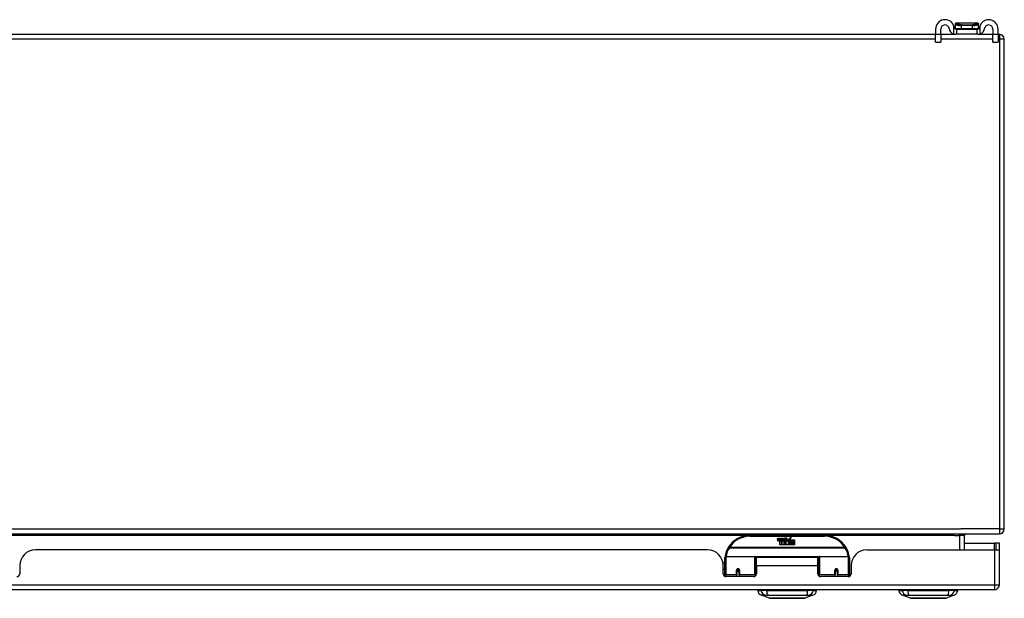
# Model space of a CAD drawing. Header units: inches. Extents: x 19 to 446, y 48 to 210.
# Tile 6 of 29: x 83 to 103, y 48 to 59. Entities that reach past the tile are written whole.
import ezdxf

# ---------------------------------------------------------------- set-up
doc = ezdxf.new("R2010")
doc.units = ezdxf.units.IN
doc.header["$MEASUREMENT"] = 0
doc.layers.add('Visible Edges(ANSI)', color=7, linetype='Continuous', lineweight=25)
doc.layers.add('Visible Tangent Edges(ANSI)', color=7, linetype='Continuous', lineweight=25)

msp = doc.modelspace()

# ---------------------------------------------------------------- linework, layer by layer
at = {"layer": 'Visible Edges(ANSI)'}
for p, q in [((101.149, 59.003), (101.149, 58.896)), ((101.254, 58.896), (101.254, 59.003)), ((101.538, 59.101), (101.538, 59.1)), ((101.538, 59.1), (101.538, 59.011)), ((101.553, 59.003), (101.571, 59.003)), ((101.991, 59.121), (101.557, 59.121)), ((101.571, 58.898), (101.571, 59.003)), ((101.571, 59.003), (101.977, 59.003)), ((101.977, 59.003), (101.995, 59.003)), ((101.977, 59.003), (101.977, 58.898)), ((102.01, 59.1), (102.01, 59.101)), ((102.01, 59.011), (102.01, 59.1)), ((102.294, 59.003), (102.294, 58.896)), ((102.399, 58.896), (102.399, 59.003)), ((60.623, 58.898), (101.149, 58.898)), ((101.149, 58.74), (101.149, 58.896)), ((101.254, 58.898), (101.553, 58.898)), ((101.254, 58.896), (101.254, 58.74)), ((101.571, 58.898), (101.553, 58.898)), ((101.977, 58.898), (101.571, 58.898)), ((101.995, 58.898), (101.977, 58.898)), ((101.995, 58.898), (102.294, 58.898)), ((102.294, 58.74), (102.294, 58.896)), ((102.399, 58.898), (102.425, 58.898)), ((102.399, 58.896), (102.399, 58.74)), ((102.524, 48.997), (102.524, 58.799)), ((101.149, 58.74), (101.254, 58.74)), ((102.294, 58.74), (102.399, 58.74)), ((60.623, 48.898), (102.425, 48.898)), ((98.925, 48.868), (97.425, 48.868)), ((97.98, 48.779), (97.987, 48.813)), ((97.987, 48.813), (98, 48.813)), ((98, 48.813), (97.994, 48.779)), ((98.016, 48.791), (98.02, 48.813)), ((98.02, 48.813), (98.034, 48.813)), ((98.025, 48.675), (98.025, 48.754)), ((98.034, 48.813), (98.027, 48.779)), ((98.043, 48.762), (98.043, 48.756)), ((98.043, 48.756), (98.055, 48.756)), ((98.047, 48.768), (98.044, 48.768)), ((98.046, 48.759), (98.047, 48.768)), ((98.058, 48.759), (98.046, 48.759)), ((98.05, 48.791), (98.054, 48.813)), ((98.054, 48.813), (98.067, 48.813)), ((98.055, 48.756), (98.055, 48.675)), ((98.067, 48.813), (98.058, 48.759)), ((98.059, 48.756), (98.082, 48.756)), ((98.059, 48.675), (98.059, 48.756)), ((98.064, 48.759), (98.088, 48.785)), ((98.08, 48.759), (98.064, 48.759)), ((98.074, 48.813), (98.091, 48.813)), ((98.088, 48.785), (98.074, 48.813)), ((98.093, 48.777), (98.08, 48.759)), ((98.082, 48.756), (98.089, 48.766)), ((98.089, 48.766), (98.089, 48.675)), ((98.091, 48.813), (98.098, 48.794)), ((98.095, 48.777), (98.093, 48.777)), ((98.093, 48.773), (98.101, 48.756)), ((98.093, 48.675), (98.093, 48.773)), ((98.103, 48.759), (98.095, 48.777)), ((98.098, 48.794), (98.1, 48.794)), ((98.1, 48.794), (98.114, 48.813)), ((98.101, 48.756), (98.123, 48.756)), ((98.119, 48.759), (98.103, 48.759)), ((98.13, 48.813), (98.106, 48.785)), ((98.106, 48.785), (98.119, 48.759)), ((98.114, 48.813), (98.13, 48.813)), ((98.123, 48.756), (98.123, 48.676)), ((98.123, 48.676), (98.16, 48.725)), ((98.129, 48.789), (98.166, 48.789)), ((98.136, 48.801), (98.136, 48.81)), ((98.16, 48.725), (98.139, 48.755)), ((98.164, 48.78), (98.14, 48.78)), ((98.169, 48.763), (98.176, 48.752)), ((98.176, 48.752), (98.207, 48.796)), ((98.21, 48.757), (98.19, 48.729)), ((98.19, 48.729), (98.227, 48.676)), ((98.207, 48.796), (98.209, 48.781)), ((98.209, 48.781), (98.253, 48.828)), ((98.211, 48.747), (98.21, 48.757)), ((98.227, 48.777), (98.211, 48.747)), ((98.227, 48.748), (98.227, 48.777)), ((98.325, 48.748), (98.227, 48.748)), ((98.227, 48.743), (98.325, 48.743)), ((98.227, 48.711), (98.227, 48.743)), ((98.325, 48.711), (98.227, 48.711)), ((98.253, 48.828), (98.229, 48.78)), ((98.229, 48.78), (98.325, 48.78)), ((98.325, 48.78), (98.325, 48.748)), ((98.325, 48.743), (98.325, 48.711)), ((101.726, 48.578), (101.726, 48.867)), ((101.726, 48.712), (102.326, 48.712)), ((102.357, 48.712), (102.326, 48.712)), ((102.425, 48.712), (102.357, 48.712)), ((102.357, 48.712), (102.357, 48.578)), ((102.425, 48.595), (102.425, 48.712)), ((96.582, 48.578), (83.117, 48.578)), ((98.055, 48.675), (98.025, 48.675)), ((98.089, 48.675), (98.059, 48.675)), ((98.16, 48.675), (98.093, 48.675)), ((98.174, 48.701), (98.16, 48.675)), ((98.192, 48.675), (98.174, 48.701)), ((98.325, 48.675), (98.192, 48.675)), ((98.227, 48.707), (98.325, 48.707)), ((98.227, 48.676), (98.227, 48.707)), ((98.325, 48.707), (98.325, 48.675)), ((99.768, 48.578), (102.326, 48.578)), ((102.326, 48.578), (102.424, 48.578)), ((102.425, 47.877), (102.425, 48.595)), ((96.89, 48.318), (96.925, 48.318)), ((96.925, 48.093), (96.925, 48.423)), ((96.945, 48.443), (97.53, 48.443)), ((97.546, 48.427), (97.546, 48.089)), ((97.546, 48.351), (97.56, 48.351)), ((97.56, 48.255), (97.56, 48.423)), ((98.791, 48.423), (97.56, 48.423)), ((98.791, 48.255), (98.791, 48.423)), ((98.805, 48.089), (98.805, 48.427)), ((98.821, 48.443), (99.406, 48.443)), ((99.425, 48.423), (99.425, 48.093)), ((82.805, 48.266), (82.805, 48.1)), ((96.894, 48.1), (96.894, 48.266)), ((96.894, 48.192), (96.925, 48.192)), ((97.17, 48.176), (97.213, 48.167)), ((97.17, 48.171), (97.17, 48.084)), ((97.207, 48.168), (97.17, 48.168)), ((97.213, 48.084), (97.213, 48.171)), ((97.546, 48.16), (97.56, 48.16)), ((97.56, 48.255), (97.56, 48.1)), ((98.791, 48.1), (98.791, 48.255)), ((99.138, 48.171), (99.138, 48.084)), ((99.138, 48.168), (99.181, 48.168)), ((99.181, 48.084), (99.181, 48.171)), ((99.456, 48.266), (99.456, 48.1)), ((96.925, 48.05), (96.923, 48.05)), ((96.925, 48.093), (96.925, 48.048)), ((97.501, 48.041), (96.954, 48.041)), ((97.17, 48.041), (97.17, 48.084)), ((97.213, 48.084), (97.213, 48.041)), ((97.546, 48.062), (97.546, 48.089)), ((98.805, 48.089), (98.805, 48.062)), ((99.397, 48.041), (98.85, 48.041)), ((99.138, 48.041), (99.138, 48.084)), ((99.181, 48.084), (99.181, 48.041)), ((99.425, 48.048), (99.425, 48.093)), ((99.428, 48.05), (99.425, 48.05)), ((102.326, 47.778), (60.721, 47.778)), ((97.585, 47.763), (97.653, 47.763)), ((97.764, 47.763), (97.653, 47.763)), ((97.764, 47.763), (98.587, 47.763)), ((97.788, 47.778), (97.788, 47.763)), ((97.987, 47.778), (97.987, 47.763)), ((98.364, 47.778), (98.364, 47.763)), ((98.563, 47.778), (98.563, 47.763)), ((98.698, 47.763), (98.587, 47.763)), ((98.698, 47.763), (98.766, 47.763)), ((100.411, 47.763), (100.479, 47.763)), ((100.59, 47.763), (100.479, 47.763)), ((100.59, 47.763), (101.413, 47.763)), ((101.524, 47.763), (101.413, 47.763)), ((101.524, 47.763), (101.592, 47.763)), ((97.819, 47.608), (97.659, 47.67)), ((98.692, 47.67), (98.532, 47.608)), ((100.645, 47.608), (100.485, 47.67)), ((101.518, 47.67), (101.358, 47.608))]:
    msp.add_line(p, q, dxfattribs=at)
at = {"layer": 'Visible Edges(ANSI)', "flags": 128}
for points in [[(101.522, 59.029), (101.522, 59.031), (101.521, 59.033), (101.521, 59.035), (101.521, 59.037), (101.52, 59.039), (101.52, 59.041), (101.52, 59.043), (101.519, 59.045), (101.519, 59.047), (101.518, 59.049), (101.518, 59.051), (101.517, 59.053), (101.516, 59.055), (101.516, 59.057), (101.515, 59.059), (101.515, 59.061), (101.514, 59.063), (101.513, 59.065), (101.513, 59.067), (101.512, 59.069), (101.511, 59.071), (101.511, 59.073), (101.51, 59.074), (101.509, 59.076)], [(101.553, 59.003), (101.551, 59.003), (101.55, 59.003), (101.548, 59.003), (101.547, 59.003), (101.545, 59.004), (101.543, 59.004), (101.542, 59.005), (101.54, 59.006), (101.539, 59.006), (101.537, 59.007), (101.535, 59.008), (101.534, 59.009), (101.532, 59.011), (101.531, 59.012), (101.53, 59.013), (101.528, 59.015), (101.527, 59.016), (101.526, 59.018), (101.525, 59.02), (101.524, 59.022), (101.524, 59.024), (101.523, 59.025), (101.522, 59.027), (101.522, 59.029)], [(102.026, 59.029), (102.026, 59.027), (102.025, 59.025), (102.024, 59.024), (102.024, 59.022), (102.023, 59.02), (102.022, 59.018), (102.021, 59.016), (102.02, 59.015), (102.018, 59.013), (102.017, 59.012), (102.016, 59.011), (102.014, 59.009), (102.013, 59.008), (102.011, 59.007), (102.009, 59.006), (102.008, 59.006), (102.006, 59.005), (102.005, 59.004), (102.003, 59.004), (102.001, 59.003), (102, 59.003), (101.998, 59.003), (101.997, 59.003), (101.995, 59.003)], [(102.039, 59.076), (102.038, 59.074), (102.037, 59.073), (102.037, 59.071), (102.036, 59.069), (102.035, 59.067), (102.035, 59.065), (102.034, 59.063), (102.033, 59.061), (102.033, 59.059), (102.032, 59.057), (102.031, 59.055), (102.031, 59.053), (102.03, 59.051), (102.03, 59.049), (102.029, 59.047), (102.029, 59.045), (102.028, 59.043), (102.028, 59.041), (102.028, 59.039), (102.027, 59.037), (102.027, 59.035), (102.026, 59.033), (102.026, 59.031), (102.026, 59.029)], [(101.509, 58.905), (101.511, 58.904), (101.513, 58.904), (101.515, 58.903), (101.517, 58.903), (101.519, 58.902), (101.521, 58.902), (101.523, 58.901), (101.525, 58.901), (101.527, 58.9), (101.529, 58.9), (101.53, 58.9), (101.532, 58.899), (101.534, 58.899), (101.536, 58.899), (101.538, 58.899), (101.54, 58.898), (101.542, 58.898), (101.543, 58.898), (101.545, 58.898), (101.547, 58.898), (101.548, 58.898), (101.55, 58.898), (101.551, 58.898), (101.553, 58.898)], [(101.995, 58.898), (101.997, 58.898), (101.998, 58.898), (102, 58.898), (102.001, 58.898), (102.003, 58.898), (102.005, 58.898), (102.006, 58.898), (102.008, 58.898), (102.01, 58.899), (102.012, 58.899), (102.014, 58.899), (102.016, 58.899), (102.018, 58.9), (102.019, 58.9), (102.021, 58.9), (102.023, 58.901), (102.025, 58.901), (102.027, 58.902), (102.029, 58.902), (102.031, 58.903), (102.033, 58.903), (102.035, 58.904), (102.037, 58.904), (102.039, 58.905)], [(96.931, 48.442), (96.931, 48.442), (96.931, 48.441), (96.931, 48.441), (96.931, 48.441), (96.931, 48.441), (96.931, 48.44), (96.931, 48.44), (96.931, 48.44), (96.931, 48.44), (96.931, 48.439), (96.931, 48.439), (96.931, 48.439), (96.931, 48.439), (96.93, 48.438), (96.93, 48.438), (96.93, 48.438), (96.93, 48.438), (96.93, 48.437), (96.93, 48.437), (96.93, 48.437), (96.93, 48.437), (96.93, 48.436), (96.93, 48.436), (96.93, 48.436)], [(99.421, 48.436), (99.421, 48.436), (99.421, 48.436), (99.421, 48.437), (99.421, 48.437), (99.421, 48.437), (99.421, 48.437), (99.421, 48.438), (99.421, 48.438), (99.421, 48.438), (99.42, 48.438), (99.42, 48.439), (99.42, 48.439), (99.42, 48.439), (99.42, 48.439), (99.42, 48.44), (99.42, 48.44), (99.42, 48.44), (99.42, 48.44), (99.42, 48.441), (99.42, 48.441), (99.42, 48.441), (99.42, 48.441), (99.42, 48.442), (99.42, 48.442)], [(97.17, 48.171), (97.17, 48.173), (97.17, 48.176), (97.171, 48.178), (97.172, 48.181), (97.174, 48.183), (97.176, 48.186), (97.178, 48.187), (97.18, 48.189), (97.183, 48.19), (97.185, 48.191), (97.188, 48.192), (97.191, 48.192), (97.194, 48.192), (97.197, 48.191), (97.2, 48.19), (97.202, 48.189), (97.205, 48.187), (97.207, 48.186), (97.209, 48.183), (97.21, 48.181), (97.211, 48.178), (97.212, 48.176), (97.213, 48.173), (97.213, 48.171)], [(97.546, 48.062), (97.546, 48.065), (97.546, 48.067), (97.547, 48.07), (97.547, 48.073), (97.547, 48.075), (97.548, 48.078), (97.548, 48.08), (97.548, 48.083), (97.549, 48.085), (97.549, 48.088), (97.55, 48.091), (97.55, 48.093), (97.551, 48.096), (97.552, 48.098), (97.552, 48.101), (97.553, 48.103), (97.554, 48.106), (97.555, 48.108), (97.555, 48.111), (97.556, 48.114), (97.557, 48.116), (97.558, 48.119), (97.559, 48.121), (97.56, 48.124)], [(98.791, 48.124), (98.792, 48.121), (98.793, 48.119), (98.794, 48.116), (98.795, 48.114), (98.796, 48.111), (98.796, 48.108), (98.797, 48.106), (98.798, 48.103), (98.799, 48.101), (98.799, 48.098), (98.8, 48.096), (98.801, 48.093), (98.801, 48.091), (98.802, 48.088), (98.802, 48.085), (98.803, 48.083), (98.803, 48.08), (98.803, 48.078), (98.804, 48.075), (98.804, 48.073), (98.804, 48.07), (98.805, 48.067), (98.805, 48.065), (98.805, 48.062)], [(99.138, 48.171), (99.138, 48.173), (99.139, 48.176), (99.14, 48.178), (99.141, 48.181), (99.142, 48.183), (99.144, 48.186), (99.146, 48.187), (99.148, 48.189), (99.151, 48.19), (99.154, 48.191), (99.157, 48.192), (99.16, 48.192), (99.163, 48.192), (99.166, 48.191), (99.168, 48.191), (99.171, 48.189), (99.173, 48.187), (99.175, 48.186), (99.177, 48.183), (99.179, 48.181), (99.18, 48.178), (99.181, 48.176), (99.181, 48.173), (99.181, 48.171)], [(97.82, 47.608), (97.821, 47.608), (97.822, 47.608), (97.824, 47.608), (97.827, 47.608), (97.831, 47.608), (97.836, 47.608), (97.841, 47.608), (97.847, 47.608), (97.854, 47.608), (97.862, 47.608), (97.871, 47.608), (97.88, 47.608), (97.89, 47.608), (97.901, 47.608), (97.912, 47.607), (97.924, 47.607), (97.937, 47.607), (97.95, 47.608), (97.964, 47.608), (97.978, 47.608), (97.993, 47.608), (98.008, 47.608), (98.023, 47.608), (98.039, 47.608), (98.056, 47.608), (98.072, 47.608), (98.089, 47.608), (98.106, 47.608), (98.123, 47.608), (98.14, 47.608), (98.158, 47.608), (98.175, 47.608), (98.193, 47.608), (98.21, 47.608), (98.228, 47.608), (98.245, 47.608), (98.262, 47.608), (98.279, 47.608), (98.295, 47.608), (98.312, 47.608), (98.328, 47.608), (98.343, 47.608), (98.358, 47.608), (98.373, 47.608), (98.387, 47.608), (98.401, 47.608), (98.414, 47.607), (98.427, 47.607), (98.439, 47.607), (98.45, 47.608), (98.461, 47.608), (98.471, 47.608), (98.48, 47.608), (98.489, 47.608), (98.496, 47.608), (98.504, 47.608), (98.51, 47.608), (98.515, 47.608), (98.52, 47.608), (98.524, 47.608), (98.527, 47.608), (98.529, 47.608), (98.53, 47.608), (98.531, 47.608)], [(100.646, 47.608), (100.647, 47.608), (100.648, 47.608), (100.65, 47.608), (100.653, 47.608), (100.657, 47.608), (100.662, 47.608), (100.667, 47.608), (100.673, 47.608), (100.68, 47.608), (100.688, 47.608), (100.697, 47.608), (100.706, 47.608), (100.716, 47.608), (100.727, 47.608), (100.738, 47.607), (100.75, 47.607), (100.763, 47.607), (100.776, 47.608), (100.79, 47.608), (100.804, 47.608), (100.819, 47.608), (100.834, 47.608), (100.849, 47.608), (100.865, 47.608), (100.882, 47.608), (100.898, 47.608), (100.915, 47.608), (100.932, 47.608), (100.949, 47.608), (100.967, 47.608), (100.984, 47.608), (101.002, 47.608), (101.019, 47.608), (101.037, 47.608), (101.054, 47.608), (101.071, 47.608), (101.088, 47.608), (101.105, 47.608), (101.121, 47.608), (101.138, 47.608), (101.154, 47.608), (101.169, 47.608), (101.185, 47.608), (101.199, 47.608), (101.213, 47.608), (101.227, 47.608), (101.24, 47.607), (101.253, 47.607), (101.265, 47.607), (101.276, 47.608), (101.287, 47.608), (101.297, 47.608), (101.306, 47.608), (101.315, 47.608), (101.323, 47.608), (101.33, 47.608), (101.336, 47.608), (101.341, 47.608), (101.346, 47.608), (101.35, 47.608), (101.353, 47.608), (101.355, 47.608), (101.356, 47.608), (101.357, 47.608)]]:
    msp.add_lwpolyline(points, dxfattribs=at)
at = {"layer": 'Visible Edges(ANSI)'}
for centre, radius, start, end in [((101.336, 59.003), 0.188, 23.0739, 180), ((102.211, 59.003), 0.187, 0, 156.9261), ((101.336, 59.003), 0.0825, 8.1564, 180), ((101.553, 59.034), 0.136, 188.1564, 251.2171), ((101.557, 59.101), 0.0197, 90, 180), ((101.546, 59.011), 0.00787, 180, 218.1289), ((101.991, 59.101), 0.0197, 0, 90), ((102.002, 59.011), 0.00787, 321.8711, 0), ((101.995, 59.034), 0.136, 288.7829, 351.8436), ((102.211, 59.003), 0.0825, 0, 171.8436), ((102.425, 58.799), 0.099, 0, 90), ((102.425, 48.997), 0.099, 270, 0), ((97.425, 48.368), 0.5, 90, 147.7623), ((98.008, 48.773), 0.0288, 169, 198.4748), ((97.991, 48.768), 0.0105, 198.4748, 269.6788), ((97.991, 48.782), 0.0246, 269.6788, 333.9508), ((98.006, 48.777), 0.0123, 169.9922, 203.5487), ((98, 48.774), 0.006, 203.5487, 276.1027), ((98, 48.781), 0.0126, 276.1027, 327.6083), ((97.971, 48.798), 0.0465, 328.5584, 350.8257), ((98.042, 48.773), 0.0288, 183.6169, 196.9928), ((98.024, 48.767), 0.0101, 196.9928, 269.4776), ((98.024, 48.781), 0.024, 269.4776, 327.4114), ((98.026, 48.778), 0.024, 268.7952, 316.5849), ((98.04, 48.777), 0.0123, 170, 203.5571), ((98.034, 48.774), 0.006, 203.5571, 276.03), ((98.033, 48.781), 0.0126, 276.03, 327.5992), ((98.005, 48.799), 0.0465, 327.5992, 350), ((98.155, 48.778), 0.0282, 156.1555, 203.8445), ((98.143, 48.773), 0.0152, 203.8445, 265.0802), ((98.154, 48.753), 0.0607, 81.5605, 107.3343), ((98.147, 48.773), 0.0307, 64.6784, 112.5609), ((98.148, 48.776), 0.00955, 151.4547, 231.1652), ((98.147, 48.787), 0.033, 257.079, 313.1785), ((98.149, 48.777), 0.0109, 231.1652, 289.3797), ((98.147, 48.787), 0.0299, 260.4085, 314.1684), ((98.147, 48.783), 0.0168, 289.3797, 352.9975), ((98.156, 48.792), 0.0096, 343.5261, 64.6784), ((98.16, 48.793), 0.0197, 356.5646, 81.5605), ((98.14, 48.794), 0.0398, 314.1684, 356.5646), ((98.925, 48.368), 0.5, 32.2377, 90), ((101.757, 48.867), 0.031, 90, 180), ((83.117, 48.266), 0.312, 90, 180), ((96.582, 48.266), 0.312, 0, 90), ((97.425, 48.368), 0.5, 147.7623, 171.4919), ((98.925, 48.368), 0.5, 8.5081, 32.2377), ((99.768, 48.266), 0.312, 90, 180), ((102.326, 48.595), 0.099, 350.1123, 0), ((96.945, 48.423), 0.0197, 90, 180), ((97.53, 48.427), 0.0157, 0, 90), ((98.821, 48.427), 0.0157, 90, 180), ((99.406, 48.423), 0.0197, 0, 90), ((97.191, 48.171), 0.0217, 180, 350.853), ((99.16, 48.171), 0.0217, 180, 0), ((82.746, 48.1), 0.0591, 270, 0), ((96.954, 48.1), 0.0591, 180, 270), ((97.501, 48.1), 0.0591, 270, 0), ((98.85, 48.1), 0.0591, 180, 270), ((99.397, 48.1), 0.0591, 270, 0), ((97.702, 47.78), 0.118, 188.6009, 248.7495), ((98.649, 47.78), 0.118, 291.2505, 351.3991), ((100.528, 47.78), 0.118, 188.6009, 248.7495), ((100.47, 47.755), 0.0394, 143.1301, 168.463), ((101.475, 47.78), 0.118, 291.2505, 351.3991), ((101.533, 47.755), 0.0394, 11.537, 36.8699), ((102.326, 47.877), 0.099, 270, 0), ((97.82, 47.613), 0.00492, 248.7495, 269.7912), ((98.531, 47.613), 0.00492, 270.2088, 291.2505), ((100.646, 47.613), 0.00492, 248.7495, 269.7912), ((101.357, 47.613), 0.00492, 270.2088, 291.2505)]:
    msp.add_arc(centre, radius, start, end, dxfattribs=at)
for centre, start_param, end_param in [((97.191, 48.179), 3.891005, 4.221748), ((99.16, 48.179), 3.444465, 5.980313)]:
    msp.add_ellipse(centre, major_axis=(0.0217, 0), ratio=0.267949, start_param=start_param, end_param=end_param, dxfattribs=at)
at = {"layer": 'Visible Tangent Edges(ANSI)'}
for p, q in [((101.509, 59.076), (101.509, 58.905)), ((101.538, 59.011), (101.669, 59.011)), ((101.669, 59.011), (101.669, 59.074)), ((101.879, 59.074), (101.669, 59.074)), ((101.669, 59.011), (101.879, 59.011)), ((101.671, 59.088), (101.877, 59.088)), ((101.879, 59.074), (101.879, 59.011)), ((101.879, 59.011), (102.01, 59.011)), ((102.039, 58.905), (102.039, 59.076)), ((101.149, 58.799), (60.623, 58.799)), ((101.254, 58.896), (101.149, 58.896)), ((102.294, 58.799), (101.254, 58.799)), ((102.399, 58.896), (102.294, 58.896)), ((102.425, 58.799), (102.399, 58.799)), ((102.425, 58.898), (102.425, 58.799)), ((102.524, 58.799), (102.425, 58.799)), ((102.425, 58.799), (102.425, 48.997)), ((60.623, 48.997), (101.658, 48.997)), ((102.425, 48.997), (101.658, 48.997)), ((102.425, 48.997), (102.524, 48.997)), ((102.425, 48.997), (102.425, 48.898)), ((97.394, 48.867), (82.306, 48.867)), ((97.425, 48.848), (97.425, 48.868)), ((97.425, 48.848), (98.925, 48.848)), ((98.925, 48.868), (98.925, 48.848)), ((101.526, 48.867), (98.957, 48.867)), ((101.526, 48.867), (101.627, 48.867)), ((101.627, 48.867), (101.627, 48.898)), ((101.726, 48.867), (101.627, 48.867)), ((101.627, 48.867), (101.627, 48.578)), ((102.326, 48.578), (102.326, 48.712)), ((97.019, 48.624), (97.003, 48.635)), ((99.332, 48.624), (97.019, 48.624)), ((97.019, 48.62), (97.019, 48.624)), ((97.019, 48.62), (99.332, 48.62)), ((99.348, 48.635), (99.332, 48.624)), ((99.332, 48.624), (99.332, 48.62)), ((102.326, 48.578), (102.326, 47.877)), ((96.945, 48.443), (96.945, 48.074)), ((97.53, 48.074), (97.53, 48.443)), ((98.808, 48.435), (97.543, 48.435)), ((98.821, 48.443), (98.821, 48.074)), ((99.406, 48.074), (99.406, 48.443)), ((97.16, 48.074), (97.16, 48.166)), ((97.223, 48.166), (97.223, 48.074)), ((98.791, 48.255), (97.56, 48.255)), ((99.128, 48.074), (99.128, 48.166)), ((99.191, 48.166), (99.191, 48.074)), ((96.898, 48.081), (96.925, 48.081)), ((96.945, 48.042), (96.945, 48.074)), ((97.16, 48.074), (96.945, 48.074)), ((97.16, 48.074), (97.16, 48.041)), ((97.53, 48.074), (97.223, 48.074)), ((97.223, 48.041), (97.223, 48.074)), ((97.53, 48.074), (97.53, 48.049)), ((97.548, 48.081), (97.557, 48.081)), ((98.794, 48.081), (98.803, 48.081)), ((98.821, 48.049), (98.821, 48.074)), ((99.128, 48.074), (98.821, 48.074)), ((99.128, 48.074), (99.128, 48.041)), ((99.406, 48.074), (99.191, 48.074)), ((99.191, 48.041), (99.191, 48.074)), ((99.406, 48.074), (99.406, 48.042)), ((99.425, 48.081), (99.453, 48.081)), ((60.721, 47.877), (102.326, 47.877)), ((102.326, 47.877), (102.425, 47.877)), ((102.326, 47.877), (102.326, 47.778)), ((101.518, 47.67), (101.358, 47.608))]:
    msp.add_line(p, q, dxfattribs=at)
at = {"layer": 'Visible Tangent Edges(ANSI)', "flags": 128}
for points in [[(101.538, 59.1), (101.538, 59.099), (101.539, 59.098), (101.54, 59.097), (101.542, 59.096), (101.544, 59.095), (101.547, 59.094), (101.55, 59.092), (101.554, 59.091), (101.558, 59.089), (101.563, 59.088), (101.568, 59.086), (101.574, 59.085), (101.58, 59.083), (101.586, 59.082), (101.593, 59.08), (101.6, 59.079), (101.608, 59.078), (101.616, 59.077), (101.624, 59.076), (101.632, 59.075), (101.641, 59.075), (101.65, 59.074), (101.66, 59.074), (101.669, 59.074)], [(101.671, 59.088), (101.662, 59.088), (101.653, 59.088), (101.645, 59.089), (101.637, 59.09), (101.629, 59.091), (101.621, 59.092), (101.614, 59.093), (101.607, 59.094), (101.6, 59.096), (101.594, 59.097), (101.588, 59.099), (101.583, 59.101), (101.578, 59.103), (101.573, 59.105), (101.569, 59.106), (101.566, 59.108), (101.562, 59.11), (101.56, 59.112), (101.558, 59.113), (101.556, 59.115), (101.555, 59.116), (101.554, 59.117), (101.554, 59.119), (101.555, 59.119)], [(101.555, 59.119), (101.555, 59.12), (101.555, 59.12), (101.555, 59.12), (101.555, 59.12), (101.555, 59.12), (101.555, 59.12), (101.556, 59.12), (101.556, 59.12), (101.556, 59.12), (101.556, 59.121), (101.556, 59.121), (101.556, 59.121), (101.556, 59.121), (101.556, 59.121), (101.556, 59.121), (101.557, 59.121), (101.557, 59.121), (101.557, 59.121), (101.557, 59.121), (101.557, 59.121), (101.557, 59.121), (101.557, 59.121), (101.557, 59.121), (101.557, 59.121)], [(101.993, 59.119), (101.994, 59.119), (101.994, 59.117), (101.993, 59.116), (101.992, 59.115), (101.99, 59.113), (101.988, 59.112), (101.986, 59.11), (101.982, 59.108), (101.979, 59.106), (101.975, 59.105), (101.97, 59.103), (101.965, 59.101), (101.96, 59.099), (101.954, 59.097), (101.948, 59.096), (101.941, 59.094), (101.934, 59.093), (101.927, 59.092), (101.919, 59.091), (101.911, 59.09), (101.903, 59.089), (101.895, 59.088), (101.886, 59.088), (101.877, 59.088)], [(101.879, 59.074), (101.888, 59.074), (101.898, 59.074), (101.907, 59.075), (101.916, 59.075), (101.924, 59.076), (101.932, 59.077), (101.94, 59.078), (101.948, 59.079), (101.955, 59.08), (101.962, 59.082), (101.968, 59.083), (101.974, 59.085), (101.98, 59.086), (101.985, 59.088), (101.99, 59.089), (101.994, 59.091), (101.998, 59.092), (102.001, 59.094), (102.004, 59.095), (102.006, 59.096), (102.008, 59.097), (102.009, 59.098), (102.01, 59.099), (102.01, 59.1)], [(101.991, 59.121), (101.991, 59.121), (101.991, 59.121), (101.991, 59.121), (101.991, 59.121), (101.991, 59.121), (101.991, 59.121), (101.991, 59.121), (101.991, 59.121), (101.991, 59.121), (101.992, 59.121), (101.992, 59.121), (101.992, 59.121), (101.992, 59.121), (101.992, 59.121), (101.992, 59.12), (101.992, 59.12), (101.992, 59.12), (101.993, 59.12), (101.993, 59.12), (101.993, 59.12), (101.993, 59.12), (101.993, 59.12), (101.993, 59.12), (101.993, 59.119)], [(97.223, 48.166), (97.222, 48.17), (97.222, 48.174), (97.221, 48.178), (97.219, 48.182), (97.217, 48.185), (97.214, 48.189), (97.211, 48.192), (97.208, 48.194), (97.204, 48.196), (97.2, 48.198), (97.196, 48.199), (97.191, 48.199), (97.187, 48.199), (97.183, 48.198), (97.179, 48.196), (97.175, 48.194), (97.171, 48.192), (97.168, 48.189), (97.166, 48.185), (97.164, 48.182), (97.162, 48.178), (97.161, 48.174), (97.16, 48.17), (97.16, 48.166)], [(97.559, 48.16), (97.558, 48.156), (97.557, 48.152), (97.556, 48.148), (97.555, 48.144), (97.555, 48.14), (97.554, 48.136), (97.553, 48.132), (97.552, 48.128), (97.552, 48.124), (97.551, 48.12), (97.55, 48.116), (97.55, 48.112), (97.549, 48.107), (97.549, 48.103), (97.548, 48.099), (97.548, 48.095), (97.547, 48.091), (97.547, 48.087), (97.547, 48.083), (97.546, 48.078), (97.546, 48.074), (97.546, 48.07), (97.546, 48.066), (97.546, 48.062)], [(98.805, 48.291), (98.805, 48.291), (98.804, 48.292), (98.804, 48.293), (98.803, 48.293), (98.803, 48.294), (98.802, 48.294), (98.802, 48.295), (98.801, 48.295), (98.801, 48.296), (98.8, 48.297), (98.799, 48.297), (98.799, 48.298), (98.798, 48.298), (98.798, 48.299), (98.797, 48.299), (98.796, 48.3), (98.796, 48.3), (98.795, 48.301), (98.794, 48.302), (98.794, 48.302), (98.793, 48.303), (98.792, 48.303), (98.792, 48.304), (98.791, 48.304)], [(98.791, 48.286), (98.792, 48.284), (98.793, 48.283), (98.794, 48.281), (98.795, 48.279), (98.796, 48.277), (98.797, 48.276), (98.798, 48.274), (98.799, 48.272), (98.799, 48.27), (98.8, 48.268), (98.801, 48.267), (98.801, 48.265), (98.802, 48.263), (98.803, 48.261), (98.803, 48.259), (98.804, 48.258), (98.804, 48.256), (98.804, 48.254), (98.805, 48.253), (98.805, 48.251), (98.805, 48.249), (98.805, 48.248), (98.805, 48.246), (98.805, 48.244)], [(98.805, 48.062), (98.805, 48.066), (98.805, 48.07), (98.805, 48.075), (98.804, 48.079), (98.804, 48.083), (98.804, 48.088), (98.804, 48.092), (98.803, 48.096), (98.803, 48.1), (98.802, 48.105), (98.802, 48.109), (98.801, 48.113), (98.8, 48.117), (98.8, 48.121), (98.799, 48.126), (98.798, 48.13), (98.798, 48.134), (98.797, 48.138), (98.796, 48.142), (98.795, 48.146), (98.794, 48.151), (98.793, 48.155), (98.792, 48.159), (98.791, 48.163)], [(99.191, 48.166), (99.191, 48.17), (99.19, 48.174), (99.189, 48.178), (99.187, 48.182), (99.185, 48.185), (99.183, 48.189), (99.18, 48.192), (99.176, 48.194), (99.172, 48.196), (99.168, 48.198), (99.164, 48.199), (99.16, 48.199), (99.155, 48.199), (99.151, 48.198), (99.147, 48.196), (99.143, 48.194), (99.14, 48.192), (99.137, 48.189), (99.134, 48.185), (99.132, 48.182), (99.13, 48.178), (99.129, 48.174), (99.128, 48.17), (99.128, 48.166)], [(97.659, 47.67), (97.659, 47.67), (97.659, 47.67), (97.66, 47.67), (97.661, 47.67), (97.662, 47.67), (97.664, 47.67), (97.666, 47.67), (97.668, 47.67), (97.67, 47.67), (97.672, 47.67), (97.675, 47.67), (97.678, 47.67), (97.682, 47.669), (97.685, 47.669), (97.689, 47.669), (97.693, 47.669), (97.697, 47.669), (97.702, 47.669), (97.706, 47.669), (97.711, 47.669), (97.716, 47.669), (97.722, 47.669), (97.727, 47.669), (97.736, 47.669)], [(97.736, 47.669), (97.737, 47.669), (97.738, 47.669), (97.74, 47.669), (97.741, 47.669), (97.743, 47.669), (97.745, 47.669), (97.747, 47.669), (97.749, 47.669), (97.75, 47.669), (97.752, 47.669), (97.755, 47.669), (97.757, 47.669), (97.759, 47.669), (97.761, 47.669), (97.763, 47.669), (97.766, 47.669), (97.768, 47.669), (97.771, 47.669), (97.773, 47.669), (97.776, 47.669), (97.779, 47.669), (97.781, 47.669), (97.784, 47.669), (97.787, 47.669)], [(97.787, 47.669), (97.82, 47.669), (97.851, 47.669), (97.883, 47.669), (97.914, 47.669), (97.946, 47.669), (97.979, 47.67), (98.011, 47.67), (98.044, 47.67), (98.076, 47.67), (98.109, 47.67), (98.142, 47.67), (98.175, 47.67), (98.208, 47.67), (98.241, 47.67), (98.274, 47.67), (98.307, 47.67), (98.34, 47.67), (98.372, 47.67), (98.404, 47.669), (98.436, 47.669), (98.468, 47.669), (98.499, 47.669), (98.531, 47.669), (98.564, 47.669)], [(97.901, 47.608), (97.894, 47.608), (97.888, 47.608), (97.882, 47.608), (97.877, 47.608), (97.871, 47.608), (97.866, 47.608), (97.861, 47.608), (97.856, 47.608), (97.852, 47.608), (97.847, 47.608), (97.844, 47.608), (97.84, 47.608), (97.837, 47.608), (97.833, 47.608), (97.831, 47.608), (97.828, 47.608), (97.826, 47.608), (97.824, 47.608), (97.822, 47.608), (97.821, 47.608), (97.82, 47.608), (97.819, 47.608), (97.819, 47.608), (97.819, 47.608)], [(97.948, 47.608), (97.946, 47.608), (97.944, 47.608), (97.942, 47.608), (97.939, 47.608), (97.937, 47.608), (97.935, 47.608), (97.933, 47.608), (97.931, 47.608), (97.929, 47.608), (97.927, 47.608), (97.925, 47.608), (97.923, 47.608), (97.921, 47.608), (97.919, 47.608), (97.917, 47.608), (97.916, 47.608), (97.914, 47.608), (97.912, 47.608), (97.91, 47.608), (97.908, 47.608), (97.906, 47.608), (97.904, 47.608), (97.903, 47.608), (97.901, 47.608)], [(98.403, 47.608), (98.387, 47.608), (98.37, 47.608), (98.352, 47.608), (98.334, 47.608), (98.316, 47.608), (98.296, 47.608), (98.277, 47.608), (98.257, 47.608), (98.237, 47.608), (98.217, 47.608), (98.196, 47.608), (98.175, 47.608), (98.155, 47.608), (98.134, 47.608), (98.114, 47.608), (98.094, 47.608), (98.074, 47.608), (98.054, 47.608), (98.035, 47.608), (98.016, 47.608), (97.998, 47.608), (97.981, 47.608), (97.964, 47.608), (97.948, 47.608)], [(98.45, 47.608), (98.448, 47.608), (98.447, 47.608), (98.445, 47.608), (98.443, 47.608), (98.441, 47.608), (98.439, 47.608), (98.437, 47.608), (98.435, 47.608), (98.433, 47.608), (98.432, 47.608), (98.43, 47.608), (98.428, 47.608), (98.426, 47.608), (98.424, 47.608), (98.422, 47.608), (98.42, 47.608), (98.418, 47.608), (98.416, 47.608), (98.414, 47.608), (98.411, 47.608), (98.409, 47.608), (98.407, 47.608), (98.405, 47.608), (98.403, 47.608)], [(98.532, 47.608), (98.532, 47.608), (98.532, 47.608), (98.531, 47.608), (98.53, 47.608), (98.529, 47.608), (98.527, 47.608), (98.525, 47.608), (98.523, 47.608), (98.52, 47.608), (98.517, 47.608), (98.514, 47.608), (98.511, 47.608), (98.507, 47.608), (98.503, 47.608), (98.499, 47.608), (98.495, 47.608), (98.49, 47.608), (98.485, 47.608), (98.48, 47.608), (98.474, 47.608), (98.469, 47.608), (98.463, 47.608), (98.457, 47.608), (98.45, 47.608)], [(98.564, 47.669), (98.567, 47.669), (98.57, 47.669), (98.572, 47.669), (98.575, 47.669), (98.578, 47.669), (98.58, 47.669), (98.583, 47.669), (98.585, 47.669), (98.587, 47.669), (98.59, 47.669), (98.592, 47.669), (98.594, 47.669), (98.596, 47.669), (98.598, 47.669), (98.6, 47.669), (98.602, 47.669), (98.604, 47.669), (98.606, 47.669), (98.608, 47.669), (98.61, 47.669), (98.611, 47.669), (98.613, 47.669), (98.614, 47.669), (98.615, 47.669)], [(98.615, 47.669), (98.624, 47.669), (98.629, 47.669), (98.635, 47.669), (98.64, 47.669), (98.645, 47.669), (98.649, 47.669), (98.654, 47.669), (98.658, 47.669), (98.662, 47.669), (98.666, 47.669), (98.669, 47.669), (98.673, 47.67), (98.676, 47.67), (98.679, 47.67), (98.681, 47.67), (98.683, 47.67), (98.685, 47.67), (98.687, 47.67), (98.689, 47.67), (98.69, 47.67), (98.691, 47.67), (98.692, 47.67), (98.692, 47.67), (98.692, 47.67)], [(100.485, 47.67), (100.485, 47.67), (100.485, 47.67), (100.486, 47.67), (100.487, 47.67), (100.488, 47.67), (100.49, 47.67), (100.492, 47.67), (100.494, 47.67), (100.496, 47.67), (100.498, 47.67), (100.501, 47.67), (100.504, 47.67), (100.508, 47.669), (100.511, 47.669), (100.515, 47.669), (100.519, 47.669), (100.523, 47.669), (100.528, 47.669), (100.532, 47.669), (100.537, 47.669), (100.542, 47.669), (100.548, 47.669), (100.553, 47.669), (100.562, 47.669)], [(100.562, 47.669), (100.563, 47.669), (100.564, 47.669), (100.566, 47.669), (100.567, 47.669), (100.569, 47.669), (100.571, 47.669), (100.573, 47.669), (100.575, 47.669), (100.576, 47.669), (100.578, 47.669), (100.581, 47.669), (100.583, 47.669), (100.585, 47.669), (100.587, 47.669), (100.59, 47.669), (100.592, 47.669), (100.594, 47.669), (100.597, 47.669), (100.599, 47.669), (100.602, 47.669), (100.605, 47.669), (100.607, 47.669), (100.61, 47.669), (100.613, 47.669)], [(100.613, 47.669), (100.646, 47.669), (100.677, 47.669), (100.709, 47.669), (100.74, 47.669), (100.772, 47.669), (100.805, 47.67), (100.837, 47.67), (100.87, 47.67), (100.902, 47.67), (100.935, 47.67), (100.968, 47.67), (101.001, 47.67), (101.034, 47.67), (101.067, 47.67), (101.1, 47.67), (101.133, 47.67), (101.166, 47.67), (101.198, 47.67), (101.23, 47.669), (101.262, 47.669), (101.294, 47.669), (101.325, 47.669), (101.357, 47.669), (101.39, 47.669)], [(100.727, 47.608), (100.72, 47.608), (100.714, 47.608), (100.708, 47.608), (100.703, 47.608), (100.697, 47.608), (100.692, 47.608), (100.687, 47.608), (100.682, 47.608), (100.678, 47.608), (100.673, 47.608), (100.669, 47.608), (100.666, 47.608), (100.662, 47.608), (100.659, 47.608), (100.657, 47.608), (100.654, 47.608), (100.652, 47.608), (100.65, 47.608), (100.648, 47.608), (100.647, 47.608), (100.646, 47.608), (100.645, 47.608), (100.645, 47.608), (100.645, 47.608)], [(100.774, 47.608), (100.772, 47.608), (100.77, 47.608), (100.768, 47.608), (100.765, 47.608), (100.763, 47.608), (100.761, 47.608), (100.759, 47.608), (100.757, 47.608), (100.755, 47.608), (100.753, 47.608), (100.751, 47.608), (100.749, 47.608), (100.747, 47.608), (100.745, 47.608), (100.743, 47.608), (100.742, 47.608), (100.74, 47.608), (100.738, 47.608), (100.736, 47.608), (100.734, 47.608), (100.732, 47.608), (100.73, 47.608), (100.729, 47.608), (100.727, 47.608)], [(101.229, 47.608), (101.213, 47.608), (101.196, 47.608), (101.178, 47.608), (101.16, 47.608), (101.142, 47.608), (101.122, 47.608), (101.103, 47.608), (101.083, 47.608), (101.063, 47.608), (101.043, 47.608), (101.022, 47.608), (101.001, 47.608), (100.981, 47.608), (100.96, 47.608), (100.94, 47.608), (100.92, 47.608), (100.9, 47.608), (100.88, 47.608), (100.861, 47.608), (100.842, 47.608), (100.824, 47.608), (100.807, 47.608), (100.79, 47.608), (100.774, 47.608)], [(101.276, 47.608), (101.274, 47.608), (101.273, 47.608), (101.271, 47.608), (101.269, 47.608), (101.267, 47.608), (101.265, 47.608), (101.263, 47.608), (101.261, 47.608), (101.259, 47.608), (101.258, 47.608), (101.256, 47.608), (101.254, 47.608), (101.252, 47.608), (101.25, 47.608), (101.248, 47.608), (101.246, 47.608), (101.244, 47.608), (101.242, 47.608), (101.24, 47.608), (101.237, 47.608), (101.235, 47.608), (101.233, 47.608), (101.231, 47.608), (101.229, 47.608)], [(101.358, 47.608), (101.358, 47.608), (101.358, 47.608), (101.357, 47.608), (101.356, 47.608), (101.355, 47.608), (101.353, 47.608), (101.351, 47.608), (101.349, 47.608), (101.346, 47.608), (101.344, 47.608), (101.34, 47.608), (101.337, 47.608), (101.334, 47.608), (101.33, 47.608), (101.325, 47.608), (101.321, 47.608), (101.316, 47.608), (101.311, 47.608), (101.306, 47.608), (101.3, 47.608), (101.295, 47.608), (101.289, 47.608), (101.283, 47.608), (101.276, 47.608)], [(101.39, 47.669), (101.391, 47.669), (101.393, 47.669), (101.394, 47.669), (101.396, 47.669), (101.397, 47.669), (101.398, 47.669), (101.4, 47.669), (101.401, 47.669), (101.402, 47.669), (101.404, 47.669), (101.405, 47.669), (101.406, 47.669), (101.407, 47.669), (101.409, 47.669), (101.41, 47.669), (101.411, 47.669), (101.412, 47.669), (101.413, 47.669), (101.415, 47.669), (101.416, 47.669), (101.417, 47.669), (101.418, 47.669), (101.419, 47.669), (101.42, 47.669)], [(101.42, 47.669), (101.421, 47.669), (101.422, 47.669), (101.423, 47.669), (101.424, 47.669), (101.425, 47.669), (101.426, 47.669), (101.427, 47.669), (101.428, 47.669), (101.429, 47.669), (101.43, 47.669), (101.431, 47.669), (101.432, 47.669), (101.433, 47.669), (101.434, 47.669), (101.435, 47.669), (101.435, 47.669), (101.436, 47.669), (101.437, 47.669), (101.438, 47.669), (101.439, 47.669), (101.439, 47.669), (101.44, 47.669), (101.441, 47.669), (101.441, 47.669)], [(101.441, 47.669), (101.45, 47.669), (101.455, 47.669), (101.461, 47.669), (101.466, 47.669), (101.471, 47.669), (101.475, 47.669), (101.48, 47.669), (101.484, 47.669), (101.488, 47.669), (101.492, 47.669), (101.495, 47.669), (101.499, 47.67), (101.502, 47.67), (101.505, 47.67), (101.507, 47.67), (101.509, 47.67), (101.511, 47.67), (101.513, 47.67), (101.515, 47.67), (101.516, 47.67), (101.517, 47.67), (101.518, 47.67), (101.518, 47.67), (101.518, 47.67)]]:
    msp.add_lwpolyline(points, dxfattribs=at)
at = {"layer": 'Visible Tangent Edges(ANSI)'}
for centre, radius, start, end in [((97.425, 48.368), 0.48, 90, 147.7623), ((98.925, 48.368), 0.48, 32.2377, 90), ((97.425, 48.364), 0.48, 147.7623, 170.5651), ((98.925, 48.364), 0.48, 9.4349, 32.2377), ((101.357, 47.613), 0.00492, 270.2088, 291.2505)]:
    msp.add_arc(centre, radius, start, end, dxfattribs=at)
for centre, major_axis, ratio, start_param, end_param in [((101.557, 59.1), (-0.0197, 0), 0.9973, 4.854218, 6.283185), ((101.676, 59.074), (0, 0.0197), 0.333333, 0.778875, 1.570796), ((101.672, 59.011), (0, -0.00787), 0.333333, 4.712389, 6.283185), ((101.876, 59.011), (0, -0.00787), 0.333333, 0, 1.570796), ((101.872, 59.074), (0, 0.0197), 0.333333, 4.712389, 5.50431), ((101.991, 59.1), (0.0197, 0), 0.9973, 0, 1.428968), ((97.019, 48.624), (-0.0167, 0.0105), 0.161367, 0, 1.672214), ((99.332, 48.624), (0.0167, 0.0105), 0.161367, 4.610972, 6.283185), ((96.95, 48.439), (-0.0195, 0.0029), 0.187781, 0, 0.58509), ((99.401, 48.439), (0.0195, 0.0029), 0.187781, 5.698095, 6.283185), ((97.16, 48.171), (0.00984, 0), 0.476565, 4.712389, 6.283185), ((97.223, 48.171), (-0.00984, 0), 0.476565, 0, 1.570796), ((99.128, 48.171), (0.00984, 0), 0.476565, 4.712389, 6.283185), ((99.191, 48.171), (-0.00984, 0), 0.476565, 0, 1.570796), ((96.945, 48.093), (-0.0197, 0), 0.965926, 0, 1.570796), ((97.16, 48.084), (0.00984, 0), 0.965926, 4.712389, 6.283185), ((97.223, 48.084), (-0.00984, 0), 0.965926, 0, 1.570796), ((97.53, 48.089), (0.0157, 0), 0.965926, 4.712389, 6.283185), ((98.821, 48.089), (-0.0157, 0), 0.965926, 0, 1.570796), ((99.128, 48.084), (0.00984, 0), 0.965926, 4.712389, 6.283185), ((99.191, 48.084), (-0.00984, 0), 0.965926, 0, 1.570796), ((99.406, 48.093), (0.0197, 0), 0.965926, 4.712389, 6.283185), ((97.763, 47.783), (0.016, -0.117), 0.948273, 4.754759, 5.892029), ((97.801, 47.783), (-0.005, -0.118), 0.314585, 4.896593, 6.033863), ((98.55, 47.783), (0.005, -0.118), 0.314585, 0.249322, 1.386592), ((98.588, 47.783), (-0.016, -0.117), 0.948273, 0.391156, 1.528426), ((100.589, 47.783), (0.016, -0.117), 0.948273, 4.754759, 5.892029), ((100.627, 47.783), (-0.005, -0.118), 0.314585, 4.896593, 6.033863), ((101.376, 47.783), (0.005, -0.118), 0.314585, 0.249322, 1.386592), ((101.414, 47.783), (-0.016, -0.117), 0.948273, 0.391156, 1.528426)]:
    msp.add_ellipse(centre, major_axis=major_axis, ratio=ratio, start_param=start_param, end_param=end_param, dxfattribs=at)

doc.saveas('drawing.dxf')
